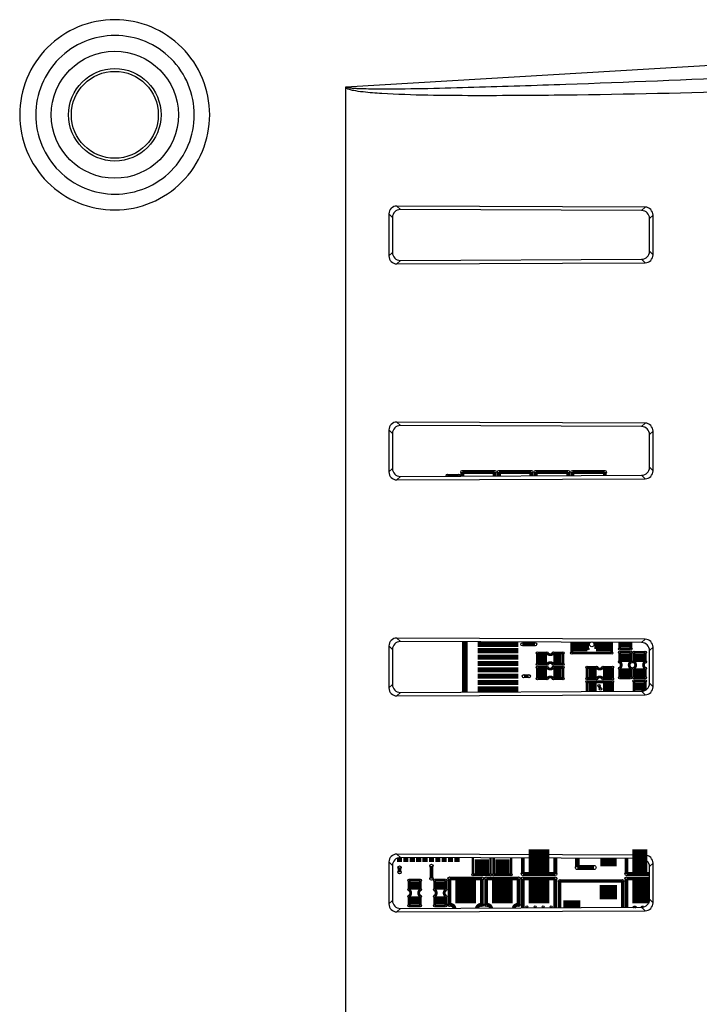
# Model space of a CAD drawing. Header units: millimetres. Extents: x 0 to 1682, y 0 to 1188.
# Tile 35 of 38: x 1400 to 1442, y 722 to 784. Entities that reach past the tile are written whole.
import ezdxf

# ---------------------------------------------------------------- set-up
doc = ezdxf.new("R2010")
doc.units = ezdxf.units.MM
doc.header["$LTSCALE"] = 92.51
doc.layers.add('BASE_PCB_V00-MDP-SHAPE', color=7, linetype='CONTINUOUS')
doc.layers.add('REAR_COVER_MDPSC_19W-SHAPE', color=7, linetype='CONTINUOUS')

msp = doc.modelspace()

# ---------------------------------------------------------------- linework, layer by layer
at = {"layer": 'BASE_PCB_V00-MDP-SHAPE', "color": 7, "linetype": 'Continuous'}
for points, const_width in [([(1427.35063, 755.14714), (1427.35063, 755.399124)], 0.2378), ([(1427.35063, 755.399124), (1429.38263, 755.399124)], 0.2378), ([(1429.38263, 755.156326), (1429.38263, 755.399124)], 0.2378), ([(1429.65063, 755.399124), (1429.65063, 755.157538)], 0.2378), ([(1431.68263, 755.399124), (1429.65063, 755.399124)], 0.2378), ([(1431.68263, 755.399124), (1431.68263, 755.166724)], 0.2378), ([(1431.95063, 755.399124), (1431.95063, 755.167936)], 0.2378), ([(1433.98263, 755.399124), (1431.95063, 755.399124)], 0.2378), ([(1433.98263, 755.399124), (1433.98263, 755.177122)], 0.2378), ([(1434.25063, 755.399124), (1434.25063, 755.178334)], 0.2378), ([(1436.28263, 755.399124), (1434.25063, 755.399124)], 0.2378), ([(1436.28263, 755.399124), (1436.28263, 755.18752)], 0.2378), ([(1426.41663, 755.194124), (1426.41663, 755.142917)], 0.17835), ([(1427.11663, 755.194124), (1426.41663, 755.194124)], 0.17835), ([(1427.11663, 755.146082), (1427.11663, 755.194124)], 0.17835), ([(1427.516738, 744.74819), (1427.516738, 741.59789)], 0.3567), ([(1434.71663, 744.144124), (1434.71663, 744.71564)], 0.9512), ([(1436.21663, 744.144124), (1436.21663, 744.708858)], 0.9512), ([(1437.56663, 744.394124), (1437.56663, 744.702755)], 0.5945), ([(1430.866616, 744.594218), (1428.316711, 744.594218)], 0.321032), ([(1430.866616, 744.194168), (1428.316711, 744.194168)], 0.321032), ([(1431.11663, 744.594234), (1431.91663, 744.594234)], 0.241605), ([(1434.21663, 744.044124), (1434.21663, 744.7179)], 0.17835), ([(1435.24163, 744.294124), (1435.24163, 744.713266)], 0.1189), ([(1435.69163, 744.711232), (1435.69163, 744.294124)], 0.1189), ([(1436.71663, 744.706598), (1436.71663, 744.044124)], 0.17835), ([(1437.21663, 744.704338), (1437.21663, 744.294124)], 0.17835), ([(1437.21663, 744.294124), (1437.91663, 744.294124)], 0.17835), ([(1437.56663, 743.994124), (1437.56663, 743.494124)], 0.5945), ([(1437.91663, 744.294124), (1437.91663, 744.701173)], 0.17835), ([(1438.46663, 743.494124), (1438.46663, 743.994124)], 0.5945), ([(1430.866616, 743.794118), (1428.316711, 743.794118)], 0.321032), ([(1432.16663, 743.694124), (1432.66663, 743.694124)], 0.5945), ([(1432.06663, 744.044124), (1432.06663, 743.344124)], 0.17835), ([(1432.666414, 744.044124), (1432.06663, 744.044124)], 0.17835), ([(1433.06663, 743.694124), (1433.56663, 743.694124)], 0.5945), ([(1433.66663, 744.044124), (1433.066414, 744.044124)], 0.17835), ([(1433.66663, 743.344124), (1433.66663, 744.044124)], 0.17835), ([(1436.71663, 744.044124), (1434.21663, 744.044124)], 0.17835), ([(1437.21663, 744.094124), (1437.21663, 743.494124)], 0.17835), ([(1437.91663, 744.094124), (1437.21663, 744.094124)], 0.17835), ([(1437.91663, 743.49434), (1437.91663, 744.094124)], 0.17835), ([(1438.11663, 744.094124), (1438.11663, 743.493908)], 0.17835), ([(1438.81663, 744.094124), (1438.11663, 744.094124)], 0.17835), ([(1438.81663, 743.494124), (1438.81663, 744.094124)], 0.17835), ([(1430.866616, 743.394068), (1428.316711, 743.394068)], 0.321032), ([(1430.866616, 742.994018), (1428.316711, 742.994018)], 0.321032), ([(1432.16663, 742.794124), (1432.66663, 742.794124)], 0.5945), ([(1432.06663, 743.344124), (1432.66663, 743.344124)], 0.17835), ([(1432.06663, 743.144124), (1432.06663, 742.444124)], 0.17835), ([(1432.666414, 743.144124), (1432.06663, 743.144124)], 0.17835), ([(1433.06663, 742.794124), (1433.56663, 742.794124)], 0.5945), ([(1433.66663, 743.144124), (1433.066414, 743.144124)], 0.17835), ([(1433.06663, 743.344123), (1433.66663, 743.344124)], 0.17835), ([(1433.66663, 742.444124), (1433.66663, 743.144124)], 0.17835), ([(1435.26663, 742.794124), (1435.76663, 742.794124)], 0.5945), ([(1435.16663, 743.144124), (1435.16663, 742.444124)], 0.17835), ([(1435.766414, 743.144124), (1435.16663, 743.144124)], 0.17835), ([(1436.16663, 742.794124), (1436.66663, 742.794124)], 0.5945), ([(1436.76663, 743.144124), (1436.166414, 743.144124)], 0.17835), ([(1436.76663, 742.444124), (1436.76663, 743.144124)], 0.17835), ([(1437.216629, 743.094124), (1437.21663, 742.494124)], 0.17835), ([(1437.56663, 743.094124), (1437.56663, 742.594124)], 0.5945), ([(1437.91663, 742.494124), (1437.91663, 743.09434)], 0.17835), ([(1438.11663, 743.093908), (1438.11663, 742.494124)], 0.17835), ([(1438.46663, 742.594124), (1438.46663, 743.094124)], 0.5945), ([(1438.81663, 742.494124), (1438.81663, 743.094124)], 0.17835), ([(1430.866616, 742.594222), (1428.316711, 742.594222)], 0.321032), ([(1431.216756, 742.594222), (1431.51673, 742.594222)], 0.241605), ([(1432.06663, 742.444124), (1432.66663, 742.444124)], 0.17835), ([(1433.06663, 742.444123), (1433.66663, 742.444124)], 0.17835), ([(1435.16663, 742.444124), (1435.76663, 742.444124)], 0.17835), ([(1436.16663, 742.444123), (1436.76663, 742.444124)], 0.17835), ([(1437.21663, 742.494124), (1437.91663, 742.494124)], 0.17835), ([(1438.11663, 742.494124), (1438.81663, 742.494124)], 0.17835), ([(1438.11663, 742.294124), (1438.11663, 741.645811)], 0.17835), ([(1438.81663, 742.294124), (1438.11663, 742.294124)], 0.17835), ([(1438.46663, 741.694124), (1438.46663, 742.194124)], 0.5945), ([(1438.81663, 741.705162), (1438.81663, 742.294124)], 0.17835), ([(1430.866616, 742.194172), (1428.316711, 742.194172)], 0.321032), ([(1430.866616, 741.794122), (1428.316711, 741.794122)], 0.321032), ([(1435.26663, 741.894124), (1435.76663, 741.894124)], 0.5945), ([(1435.16663, 742.244124), (1435.16663, 741.632475)], 0.17835), ([(1436.76663, 742.244124), (1435.16663, 742.244124)], 0.17835), ([(1435.91663, 741.994124), (1436.01663, 741.794124)], 0.17835), ([(1436.16663, 741.894124), (1436.66663, 741.894124)], 0.5945), ([(1436.76663, 741.639708), (1436.76663, 742.244124)], 0.17835), ([(1423.41667, 731.216479), (1423.41667, 730.944131)], 0.321032), ([(1423.81672, 731.214917), (1423.81672, 730.944131)], 0.321032), ([(1424.216516, 731.21311), (1424.216516, 730.944131)], 0.321032), ([(1424.616566, 731.211301), (1424.616566, 730.944131)], 0.321032), ([(1425.016616, 731.209493), (1425.016616, 730.944131)], 0.321032), ([(1425.416666, 731.207684), (1425.416666, 730.944131)], 0.321032), ([(1425.816716, 731.205875), (1425.816716, 730.944131)], 0.321032), ([(1426.216512, 731.204068), (1426.216512, 730.944131)], 0.321032), ([(1426.616562, 731.202259), (1426.616562, 730.944131)], 0.321032), ([(1427.016612, 731.200451), (1427.016612, 730.944131)], 0.321032), ([(1428.01663, 730.144124), (1428.01663, 731.19593)], 0.151003), ([(1429.11663, 730.144124), (1429.11663, 731.190957)], 0.151003), ([(1429.31663, 731.190053), (1429.31663, 730.144124)], 0.151003), ([(1432.81663, 730.994124), (1431.51663, 730.994124)], 1.48625), ([(1431.15063, 730.189124), (1431.15063, 731.181761)], 0.2378), ([(1433.18263, 730.189124), (1433.18263, 731.172575)], 0.2378), ([(1434.56663, 731.166318), (1434.56663, 730.594124)], 0.302006), ([(1436.51663, 730.669124), (1436.51663, 731.157502)], 1.01065), ([(1438.01663, 730.994124), (1438.948563, 730.994124)], 1.48625), ([(1437.65063, 731.152376), (1437.65063, 730.189124)], 0.2378), ([(1423.41667, 730.594246), (1423.41667, 730.294018)], 0.241605), ([(1425.41663, 729.894124), (1425.41663, 730.694124)], 0.241605), ([(1429.01663, 730.632124), (1428.11663, 730.632124)], 0.9512), ([(1429.41663, 730.632124), (1430.31663, 730.632124)], 0.9512), ([(1430.41663, 731.18508), (1430.41663, 730.144124)], 0.151003), ([(1434.56663, 730.594124), (1435.61663, 730.594124)], 0.302006), ([(1428.01663, 730.144124), (1429.11663, 730.144124)], 0.151003), ([(1429.31663, 730.144124), (1430.41663, 730.144124)], 0.151003), ([(1431.15063, 730.189124), (1433.18263, 730.189124)], 0.2378), ([(1436.50663, 728.594124), (1436.50663, 729.494124)], 1.0701), ([(1439.089461, 730.189124), (1437.65063, 730.189124)], 0.2378), ([(1424.01663, 729.794124), (1424.01663, 729.194124)], 0.17835), ([(1424.71663, 729.794124), (1424.01663, 729.794124)], 0.17835), ([(1424.36663, 729.694124), (1424.36663, 729.194124)], 0.5945), ([(1424.71663, 729.19434), (1424.71663, 729.794124)], 0.17835), ([(1425.61663, 729.794124), (1425.61663, 729.194124)], 0.17835), ([(1426.31663, 729.794124), (1425.61663, 729.794124)], 0.17835), ([(1425.96663, 729.694124), (1425.96663, 729.194124)], 0.5945), ([(1426.91663, 729.094124), (1428.21663, 729.094124)], 1.48625), ([(1426.31663, 729.19434), (1426.31663, 729.794124)], 0.17835), ([(1426.55063, 729.899124), (1426.55063, 728.249124)], 0.2378), ([(1428.58263, 729.899124), (1426.55063, 729.899124)], 0.2378), ([(1428.58263, 729.899124), (1428.58263, 728.249124)], 0.2378), ([(1430.51663, 729.094124), (1429.21663, 729.094124)], 1.48625), ([(1428.85063, 728.249124), (1428.85063, 729.899124)], 0.2378), ([(1428.85063, 729.899124), (1430.88263, 729.899124)], 0.2378), ([(1430.88263, 728.249124), (1430.88263, 729.899124)], 0.2378), ([(1432.81663, 729.094124), (1431.51663, 729.094124)], 1.48625), ([(1431.15063, 728.064319), (1431.15063, 729.899124)], 0.2378), ([(1431.15063, 729.899124), (1433.18263, 729.899124)], 0.2378), ([(1433.18263, 728.073505), (1433.18263, 729.899124)], 0.2378), ([(1433.46163, 729.745124), (1433.46163, 728.074766)], 0.211404), ([(1437.39863, 729.745124), (1433.46163, 729.745124)], 0.211404), ([(1438.01663, 729.094124), (1439.089461, 729.094124)], 1.48625), ([(1437.39863, 728.092565), (1437.39863, 729.745124)], 0.211404), ([(1437.65063, 729.899124), (1437.65063, 728.093704)], 0.2378), ([(1439.089461, 729.899124), (1437.65063, 729.899124)], 0.2378), ([(1424.016629, 728.794124), (1424.01663, 728.194124)], 0.17835), ([(1424.36663, 728.794124), (1424.36663, 728.294124)], 0.5945), ([(1424.71663, 728.194124), (1424.71663, 728.79434)], 0.17835), ([(1425.616629, 728.794124), (1425.61663, 728.194124)], 0.17835), ([(1425.96663, 728.794124), (1425.96663, 728.294124)], 0.5945), ([(1426.31663, 728.194124), (1426.31663, 728.79434)], 0.17835), ([(1434.22663, 728.078225), (1434.22663, 728.544124)], 1.0701), ([(1424.01663, 728.194124), (1424.71663, 728.194124)], 0.17835), ([(1425.61663, 728.194124), (1426.31663, 728.194124)], 0.17835), ([(1426.55063, 728.249124), (1426.60063, 728.249124)], 0.2378), ([(1428.58263, 728.249124), (1428.53263, 728.249124)], 0.2378), ([(1428.90063, 728.249124), (1428.85063, 728.249124)], 0.2378), ([(1430.83263, 728.249124), (1430.88263, 728.249124)], 0.2378)]:
    msp.add_lwpolyline(points, dxfattribs=dict(at, const_width=const_width))
for points, const_width in [([(1432.666414, 744.044124, 0.50897596), (1433.066414, 744.044124)], 0.17835), ([(1432.666414, 743.144124, 0.50897596), (1433.066414, 743.144124)], 0.17835), ([(1433.06663, 743.344123, 0.499671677), (1432.66663, 743.344124)], 0.17835), ([(1435.766414, 743.144124, 0.50897596), (1436.166414, 743.144124)], 0.17835), ([(1437.216629, 743.094124, 0.499671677), (1437.21663, 743.494124)], 0.17835), ([(1437.91663, 743.49434, 0.50897596), (1437.91663, 743.09434)], 0.17835), ([(1438.11663, 743.093908, 0.50897596), (1438.11663, 743.493908)], 0.17835), ([(1438.81663, 743.494124, 0.499671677), (1438.81663, 743.094124)], 0.17835), ([(1433.06663, 742.444123, 0.499671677), (1432.66663, 742.444124)], 0.17835), ([(1436.16663, 742.444123, 0.499671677), (1435.76663, 742.444124)], 0.17835), ([(1424.016629, 728.794124, 0.499671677), (1424.01663, 729.194124)], 0.17835), ([(1424.71663, 729.19434, 0.50897596), (1424.71663, 728.79434)], 0.17835), ([(1425.616629, 728.794124, 0.499671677), (1425.61663, 729.194124)], 0.17835), ([(1426.31663, 729.19434, 0.50897596), (1426.31663, 728.79434)], 0.17835), ([(1426.863765, 728.044947, 0.370995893), (1426.60063, 728.249124)], 0.2378), ([(1428.53263, 728.249124, 0.363766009), (1428.27087, 728.051305)], 0.2378), ([(1429.161428, 728.055336, 0.359178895), (1428.90063, 728.249124)], 0.2378), ([(1430.83263, 728.249124, 0.351906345), (1430.573494, 728.061716)], 0.2378), ([(1431.40463, 728.121124, 0.055266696), (1431.410798, 728.065485)], 0.151003), ([(1431.906955, 728.067735, 0.052992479), (1431.91263, 728.121124)], 0.151003), ([(1431.91263, 728.121124, 0.052940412), (1431.918293, 728.067787)], 0.151003), ([(1432.415438, 728.070031, 0.050677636), (1432.42063, 728.121124)], 0.151003), ([(1432.42063, 728.121124, 0.050630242), (1432.425812, 728.070078)], 0.151003), ([(1432.923898, 728.072325, 0.048368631), (1432.92863, 728.121124)], 0.151003), ([(1438.267705, 728.096511, 0.227964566), (1438.047537, 728.095541)], 0.151003), ([(1438.716941, 728.116092, 0.159026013), (1438.560415, 728.09785)], 0.151003)]:
    msp.add_lwpolyline(points, format="xyb", dxfattribs=dict(at, const_width=const_width))
for centre, radius in [((1427.35063, 755.399124), 0.1), ((1429.38263, 755.399124), 0.1), ((1429.65063, 755.399124), 0.1), ((1431.68263, 755.399124), 0.1), ((1431.95063, 755.399124), 0.1), ((1433.98263, 755.399124), 0.1), ((1434.25063, 755.399124), 0.1), ((1436.28263, 755.399124), 0.1), ((1426.41663, 755.194124), 0.075), ((1427.11663, 755.194124), 0.075), ((1431.11663, 744.594234), 0.1016), ((1431.91663, 744.594234), 0.1016), ((1435.24163, 744.594124), 0.05), ((1435.24163, 744.294124), 0.05), ((1435.46663, 744.594124), 0.15), ((1435.69163, 744.594124), 0.05), ((1437.21663, 744.294124), 0.075), ((1437.91663, 744.294124), 0.075), ((1432.06663, 744.044124), 0.075), ((1432.666414, 744.044124), 0.075), ((1433.066414, 744.044124), 0.075), ((1433.66663, 744.044124), 0.075), ((1434.21663, 744.044124), 0.075), ((1436.71663, 744.044124), 0.075), ((1437.21663, 744.094124), 0.075), ((1437.91663, 744.094124), 0.075), ((1438.11663, 744.094124), 0.075), ((1438.81663, 744.094124), 0.075), ((1432.06663, 743.344124), 0.075), ((1432.06663, 743.144124), 0.075), ((1432.666414, 743.144124), 0.075), ((1432.66663, 743.344124), 0.075), ((1433.066414, 743.144124), 0.075), ((1433.06663, 743.344123), 0.075), ((1433.66663, 743.344124), 0.075), ((1433.66663, 743.144124), 0.075), ((1435.16663, 743.144124), 0.075), ((1435.766414, 743.144124), 0.075), ((1436.166414, 743.144124), 0.075), ((1436.76663, 743.144124), 0.075), ((1437.216629, 743.094124), 0.075), ((1437.21663, 743.494124), 0.075), ((1437.91663, 743.49434), 0.075), ((1437.91663, 743.09434), 0.075), ((1438.11663, 743.493908), 0.075), ((1438.11663, 743.093908), 0.075), ((1438.81663, 743.494124), 0.075), ((1438.81663, 743.094124), 0.075), ((1431.216756, 742.594222), 0.1016), ((1431.51673, 742.594222), 0.1016), ((1432.06663, 742.444124), 0.075), ((1432.66663, 742.444124), 0.075), ((1433.06663, 742.444123), 0.075), ((1433.66663, 742.444124), 0.075), ((1435.16663, 742.444124), 0.075), ((1435.76663, 742.444124), 0.075), ((1436.16663, 742.444123), 0.075), ((1436.76663, 742.444124), 0.075), ((1437.21663, 742.494124), 0.075), ((1437.91663, 742.494124), 0.075), ((1438.11663, 742.494124), 0.075), ((1438.81663, 742.494124), 0.075), ((1435.16663, 742.244124), 0.075), ((1435.91663, 741.994124), 0.075), ((1436.01663, 741.794124), 0.075), ((1436.76663, 742.244124), 0.075), ((1438.11663, 742.294124), 0.075), ((1438.81663, 742.294124), 0.075), ((1423.41667, 730.594246), 0.1016), ((1425.41663, 730.694124), 0.1016), ((1434.56663, 730.594124), 0.127), ((1435.61663, 730.594124), 0.127), ((1423.41667, 730.294018), 0.1016), ((1428.01663, 730.144124), 0.0635), ((1429.11663, 730.144124), 0.0635), ((1429.31663, 730.144124), 0.0635), ((1430.41663, 730.144124), 0.0635), ((1431.15063, 730.189124), 0.1), ((1433.18263, 730.189124), 0.1), ((1437.65063, 730.189124), 0.1), ((1424.01663, 729.794124), 0.075), ((1424.71663, 729.794124), 0.075), ((1425.41663, 729.894124), 0.1016), ((1425.61663, 729.794124), 0.075), ((1426.31663, 729.794124), 0.075), ((1426.55063, 729.899124), 0.1), ((1428.58263, 729.899124), 0.1), ((1428.85063, 729.899124), 0.1), ((1430.88263, 729.899124), 0.1), ((1431.15063, 729.899124), 0.1), ((1433.18263, 729.899124), 0.1), ((1433.46163, 729.745124), 0.0889), ((1437.39863, 729.745124), 0.0889), ((1437.65063, 729.899124), 0.1), ((1424.016629, 728.794124), 0.075), ((1424.01663, 729.194124), 0.075), ((1424.71663, 729.19434), 0.075), ((1424.71663, 728.79434), 0.075), ((1425.616629, 728.794124), 0.075), ((1425.61663, 729.194124), 0.075), ((1426.31663, 729.19434), 0.075), ((1426.31663, 728.79434), 0.075), ((1424.01663, 728.194124), 0.075), ((1424.71663, 728.194124), 0.075), ((1425.61663, 728.194124), 0.075), ((1426.31663, 728.194124), 0.075), ((1426.55063, 728.249124), 0.1), ((1426.60063, 728.249124), 0.1), ((1428.53263, 728.249124), 0.1), ((1428.58263, 728.249124), 0.1), ((1428.85063, 728.249124), 0.1), ((1428.90063, 728.249124), 0.1), ((1430.83263, 728.249124), 0.1), ((1430.88263, 728.249124), 0.1), ((1431.40463, 728.121124), 0.0635), ((1431.91263, 728.121124), 0.0635), ((1432.42063, 728.121124), 0.0635), ((1432.92863, 728.121124), 0.0635)]:
    msp.add_circle(centre, radius, dxfattribs=at)
at = {"layer": 'REAR_COVER_MDPSC_19W-SHAPE', "color": 7, "linetype": 'Continuous'}
for p, q in [((1420.04632, 779.557838), (1473.320825, 782.733054)), ((1420.047367, 664.26208), (1420.04632, 779.565714)), ((1423.471289, 771.866478), (1423.251281, 772.086486)), ((1438.811632, 772.01614), (1423.251281, 772.086486)), ((1422.750921, 771.590651), (1422.750921, 768.955429)), ((1422.970929, 771.370643), (1422.750921, 771.590651)), ((1438.593604, 771.798112), (1423.471289, 771.866478)), ((1438.593604, 771.798112), (1438.811632, 772.01614)), ((1439.08946, 771.297773), (1439.307488, 771.515801)), ((1439.307488, 769.030279), (1439.307488, 771.515801)), ((1422.970929, 771.370643), (1422.970929, 769.175437)), ((1439.08946, 769.248307), (1439.08946, 771.297773)), ((1422.970929, 769.175437), (1422.750921, 768.955429)), ((1439.08946, 769.248307), (1439.307488, 769.030279)), ((1423.471289, 768.679602), (1423.251281, 768.459594)), ((1423.251281, 768.459594), (1438.811632, 768.52994)), ((1423.471289, 768.679602), (1438.593604, 768.747968)), ((1438.593604, 768.747968), (1438.811632, 768.52994)), ((1423.471289, 758.316478), (1423.251281, 758.536487)), ((1438.811632, 758.46614), (1423.251281, 758.536487)), ((1438.593605, 758.248112), (1438.811632, 758.46614)), ((1422.750921, 758.040651), (1422.750921, 755.405429)), ((1422.970929, 757.820643), (1422.750921, 758.040651)), ((1422.970929, 757.820643), (1422.970929, 755.625437)), ((1438.593605, 758.248112), (1423.471289, 758.316478)), ((1439.08946, 757.747773), (1439.307488, 757.965801)), ((1439.307488, 755.480279), (1439.307488, 757.965801)), ((1439.08946, 755.698307), (1439.08946, 757.747773)), ((1422.970929, 755.625437), (1422.750921, 755.405429)), ((1439.08946, 755.698307), (1439.307488, 755.480279)), ((1423.471289, 755.129602), (1423.25128, 754.909593)), ((1423.25128, 754.909593), (1438.811632, 754.97994)), ((1423.471289, 755.129602), (1438.593605, 755.197968)), ((1438.593605, 755.197968), (1438.811632, 754.97994)), ((1423.471288, 744.766479), (1423.25128, 744.986487)), ((1438.811633, 744.91614), (1423.25128, 744.986487)), ((1438.593605, 744.698112), (1438.811633, 744.91614)), ((1422.750921, 744.490651), (1422.750921, 741.855429)), ((1422.970929, 744.270643), (1422.750921, 744.490651)), ((1422.970929, 744.270643), (1422.970929, 742.075437)), ((1438.593605, 744.698112), (1423.471288, 744.766479)), ((1439.08946, 744.197773), (1439.307488, 744.415801)), ((1439.307488, 741.930279), (1439.307488, 744.415801)), ((1439.08946, 742.148307), (1439.08946, 744.197773)), ((1422.970929, 742.075437), (1422.750921, 741.855429)), ((1439.08946, 742.148307), (1439.307488, 741.930279)), ((1423.471288, 741.579601), (1423.25128, 741.359593)), ((1423.25128, 741.359593), (1438.811633, 741.42994)), ((1423.471288, 741.579601), (1438.593605, 741.647968)), ((1438.593605, 741.647968), (1438.811633, 741.42994)), ((1423.471288, 731.216479), (1423.25128, 731.436487)), ((1438.811633, 731.36614), (1423.25128, 731.436487)), ((1438.593605, 731.148113), (1438.811633, 731.36614)), ((1422.750921, 730.940652), (1422.750921, 728.305428)), ((1422.970929, 730.720643), (1422.750921, 730.940652)), ((1422.970929, 730.720643), (1422.970929, 728.525436)), ((1438.593605, 731.148113), (1423.471288, 731.216479)), ((1439.089461, 730.647774), (1439.307488, 730.865801)), ((1439.089461, 728.598306), (1439.089461, 730.647774)), ((1439.307488, 728.380279), (1439.307488, 730.865801)), ((1422.970929, 728.525436), (1422.750921, 728.305428)), ((1439.089461, 728.598306), (1439.307488, 728.380279)), ((1423.471288, 728.029601), (1423.25128, 727.809593)), ((1423.25128, 727.809593), (1438.811633, 727.87994)), ((1423.471288, 728.029601), (1438.593605, 728.097967)), ((1438.593605, 728.097967), (1438.811633, 727.87994))]:
    msp.add_line(p, q, dxfattribs=at)
for radius in [3.982393, 2.9, 2.725449]:
    msp.add_circle((1405.56663, 777.808219), radius, dxfattribs=at)
for centre, major_axis, ratio, start_param, end_param in [((1423.255111, 771.584559), (0.415467, -0.289368), 0.987143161, 2.180702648, 3.743902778), ((1423.475119, 771.364551), (0.415467, -0.289368), 0.987143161, 2.180702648, 3.743902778), ((1438.589809, 771.296219), (0.149343, 0.479416), 0.994563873, -1.267262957, 0.295937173), ((1438.807837, 771.514247), (0.149343, 0.479416), 0.994563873, -1.267262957, 0.295937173), ((1423.255111, 768.961521), (0.415466, 0.289368), 0.987143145, 2.539281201, 4.102481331), ((1423.475119, 769.181529), (0.415466, 0.289368), 0.987143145, 2.539281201, 4.102481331), ((1438.589809, 769.249861), (-0.149343, 0.479416), 0.994563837, -3.437530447, -1.874330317), ((1438.807837, 769.031833), (-0.149343, 0.479416), 0.994563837, -3.437530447, -1.874330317), ((1423.25511, 758.034559), (0.415467, -0.289368), 0.987143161, 2.180702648, 3.743902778), ((1438.807837, 757.964247), (0.149343, 0.479416), 0.994563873, -1.267262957, 0.295937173), ((1423.475118, 757.814551), (0.415467, -0.289368), 0.987143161, 2.180702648, 3.743902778), ((1438.589809, 757.746219), (0.149343, 0.479416), 0.994563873, -1.267262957, 0.295937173), ((1423.25511, 755.411521), (0.415466, 0.289368), 0.987143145, 2.539281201, 4.102481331), ((1423.475118, 755.631529), (0.415466, 0.289368), 0.987143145, 2.539281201, 4.102481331), ((1438.589809, 755.69986), (-0.149343, 0.479416), 0.994563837, -3.437530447, -1.874330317), ((1438.807837, 755.481833), (-0.149343, 0.479416), 0.994563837, -3.437530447, -1.874330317), ((1423.25511, 744.484559), (0.415467, -0.289368), 0.987143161, 2.180702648, 3.743902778), ((1438.807837, 744.414247), (0.149343, 0.479416), 0.994563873, -1.267262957, 0.295937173), ((1423.475118, 744.264551), (0.415467, -0.289368), 0.987143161, 2.180702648, 3.743902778), ((1438.589809, 744.19622), (0.149343, 0.479416), 0.994563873, -1.267262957, 0.295937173), ((1423.25511, 741.861521), (0.415466, 0.289368), 0.987143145, 2.539281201, 4.102481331), ((1423.475118, 742.081529), (0.415466, 0.289368), 0.987143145, 2.539281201, 4.102481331), ((1438.589809, 742.14986), (-0.149343, 0.479416), 0.994563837, -3.437530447, -1.874330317), ((1438.807837, 741.931833), (-0.149343, 0.479416), 0.994563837, -3.437530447, -1.874330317), ((1423.25511, 730.93456), (0.415467, -0.289368), 0.987143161, 2.180702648, 3.743902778), ((1438.807837, 730.864248), (0.149343, 0.479416), 0.994563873, -1.267262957, 0.295937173), ((1423.475118, 730.714552), (0.415467, -0.289368), 0.987143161, 2.180702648, 3.743902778), ((1438.58981, 730.64622), (0.149343, 0.479416), 0.994563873, -1.267262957, 0.295937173), ((1423.25511, 728.31152), (0.415466, 0.289368), 0.987143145, 2.539281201, 4.102481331), ((1423.475118, 728.531528), (0.415466, 0.289368), 0.987143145, 2.539281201, 4.102481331), ((1438.58981, 728.59986), (-0.149343, 0.479416), 0.994563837, -3.437530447, -1.874330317), ((1438.807837, 728.381832), (-0.149343, 0.479416), 0.994563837, -3.437530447, -1.874330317)]:
    msp.add_ellipse(centre, major_axis=major_axis, ratio=ratio, start_param=start_param, end_param=end_param, dxfattribs=at)
for points, knots in [([(1411.513601, 777.808219), (1411.513484, 778.583868), (1411.204077, 780.151771), (1409.880223, 782.1346), (1407.897943, 783.463665), (1405.557809, 783.929726), (1403.217819, 783.463167), (1401.235624, 782.13384), (1399.912713, 780.150856), (1399.603441, 778.583434), (1399.603334, 777.808219)], [0, 0, 0, 0, 0.125065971, 0.250072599, 0.375063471, 0.500032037, 0.625001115, 0.74999159, 0.875003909, 1, 1, 1, 1]), ([(1410.548761, 777.808219), (1410.548712, 778.455029), (1410.290343, 779.762581), (1409.185501, 781.415778), (1407.531583, 782.52355), (1405.579524, 782.911931), (1403.627572, 782.523157), (1401.973688, 781.41518), (1400.869553, 779.761862), (1400.611281, 778.454681), (1400.611235, 777.808219)], [0, 0, 0, 0, 0.125042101, 0.250038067, 0.375037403, 0.500028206, 0.625020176, 0.750021, 0.875025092, 1, 1, 1, 1]), ([(1445.340792, 780.168143), (1441.505433, 780.003706), (1435.751804, 779.76611), (1428.078539, 779.514304), (1424.240216, 779.415903), (1422.320834, 779.417695)], [0, 0, 0, 0, 0.500003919, 0.750005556, 1, 1, 1, 1]), ([(1422.303115, 779.142922), (1422.106942, 779.154903), (1421.712917, 779.182462), (1421.134117, 779.234337), (1420.621512, 779.30853), (1420.295355, 779.376123), (1420.023253, 779.478254), (1420.04632, 779.565714)], [0, 0, 0, 0, 0.252508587, 0.50501154, 0.757470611, 0.883791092, 1, 1, 1, 1]), ([(1422.320834, 779.417695), (1422.131876, 779.417871), (1421.753861, 779.419626), (1421.281884, 779.427363), (1420.903398, 779.439087), (1420.62249, 779.453632), (1420.379835, 779.46906), (1420.20704, 779.498754), (1420.085817, 779.514628), (1420.070159, 779.559259)], [0, 0, 0, 0, 0.250022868, 0.500044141, 0.625054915, 0.750060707, 0.87520034, 0.937416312, 1, 1, 1, 1]), ([(1445.353237, 779.273603), (1441.512079, 779.173079), (1435.749062, 779.040553), (1428.065684, 778.993606), (1424.220564, 779.025821), (1422.303115, 779.142922)], [0, 0, 0, 0, 0.50001437, 0.750020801, 1, 1, 1, 1]), ([(1399.603334, 777.808219), (1399.603478, 777.032072), (1399.913194, 775.463076), (1401.238908, 773.479402), (1403.223498, 772.150642), (1405.565735, 771.686324), (1407.90582, 772.156258), (1409.885662, 773.487331), (1411.205156, 775.469234), (1411.51358, 777.034291), (1411.513601, 777.808219)], [0, 0, 0, 0, 0.125146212, 0.250240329, 0.375320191, 0.500380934, 0.625416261, 0.750357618, 0.875211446, 1, 1, 1, 1]), ([(1400.611235, 777.808219), (1400.611298, 777.160978), (1400.869964, 775.852483), (1401.976428, 774.198589), (1403.632313, 773.091098), (1405.58613, 772.704182), (1407.538151, 773.095786), (1409.190026, 774.205241), (1410.291271, 775.857659), (1410.548752, 777.162843), (1410.548761, 777.808219)], [0, 0, 0, 0, 0.125125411, 0.250211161, 0.375301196, 0.500384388, 0.625441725, 0.750391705, 0.875235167, 1, 1, 1, 1])]:
    msp.add_open_spline(points, degree=3, knots=knots, dxfattribs=at)

doc.saveas('drawing.dxf')
